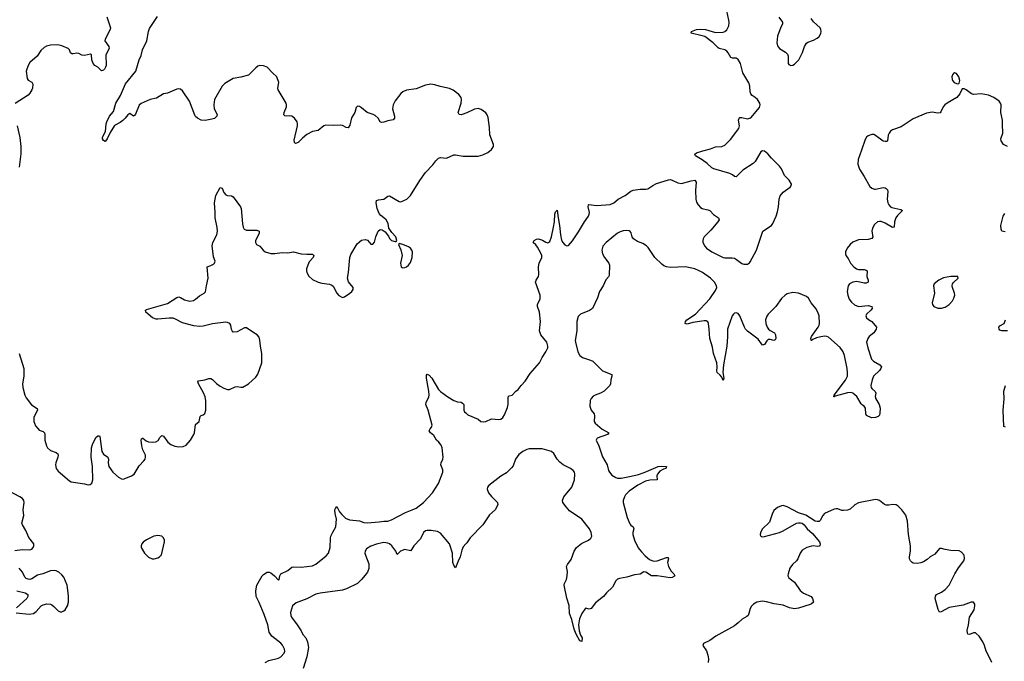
# Model space of a CAD drawing. Header units: inches. Extents: x 1694897 to 1849880, y 907231 to 1017944.
# Tile 17 of 171: x 1725262 to 1735717, y 931562 to 938376. Entities that reach past the tile are written whole.
import ezdxf

# ---------------------------------------------------------------- set-up
doc = ezdxf.new("R2010")
doc.units = ezdxf.units.IN
doc.header["$MEASUREMENT"] = 0
doc.layers.add('B7923', color=7, linetype='Continuous')
doc.layers.add('B7933', color=7, linetype='Continuous')

msp = doc.modelspace()

# ---------------------------------------------------------------- linework, layer by layer
at = {"layer": 'B7923', "color": 6}
for points, elevation in [([(1726186, 938406), (1726226, 938290), (1726222, 938270), (1726168, 938170), (1726165, 938150), (1726209, 938090), (1726211, 938070), (1726177, 938003), (1726179, 937890), (1726174, 937870), (1726161, 937850), (1726150, 937839), (1726130, 937831), (1726090, 937870), (1726058, 937890), (1726042, 937910), (1726027, 937950), (1726023, 938003), (1726015, 938010), (1725950, 937996), (1725920, 938000), (1725890, 938016), (1725870, 938021), (1725830, 938012), (1725814, 938014), (1725803, 938023), (1725790, 938056), (1725777, 938070), (1725710, 938098), (1725668, 938108), (1725590, 938107), (1725547, 938093), (1725521, 938079), (1725486, 938050), (1725448, 937990), (1725370, 937921), (1725351, 937890), (1725331, 937830), (1725341, 937750), (1725350, 937733), (1725390, 937712), (1725401, 937690), (1725399, 937650), (1725392, 937630), (1725370, 937596), (1725350, 937574), (1725213, 937487)], 800), ([(1730000, 937382), (1729972, 937372), (1729950, 937367), (1729928, 937368), (1729918, 937390), (1729950, 937490), (1729954, 937530), (1729948, 937550), (1729923, 937583), (1729866, 937626), (1729825, 937645), (1729726, 937666), (1729670, 937685), (1729628, 937692), (1729570, 937681), (1729470, 937643), (1729370, 937628), (1729330, 937611), (1729310, 937593), (1729250, 937514), (1729228, 937470), (1729221, 937430), (1729242, 937350), (1729241, 937330), (1729229, 937311), (1729170, 937303), (1729130, 937288), (1729105, 937285), (1729090, 937292), (1729067, 937330), (1729038, 937358), (1729015, 937370), (1728950, 937390), (1728890, 937440), (1728870, 937453), (1728850, 937457), (1728835, 937445), (1728822, 937390), (1728786, 937334), (1728766, 937254), (1728750, 937227), (1728730, 937231), (1728691, 937251), (1728670, 937255), (1728590, 937251), (1728510, 937255), (1728490, 937250), (1728430, 937198), (1728370, 937189), (1728310, 937157), (1728263, 937117), (1728218, 937070), (1728190, 937061), (1728179, 937070), (1728176, 937096), (1728211, 937250), (1728212, 937270), (1728208, 937290), (1728180, 937330), (1728153, 937350), (1728130, 937356), (1728090, 937352), (1728076, 937356), (1728067, 937367), (1728069, 937390), (1728096, 937450), (1728095, 937470), (1728090, 937491), (1728005, 937630), (1728001, 937650), (1728013, 937710), (1727991, 937770), (1727945, 937810), (1727890, 937871), (1727850, 937886), (1727810, 937890), (1727790, 937881), (1727770, 937865), (1727692, 937788), (1727610, 937764), (1727530, 937753), (1727441, 937699), (1727410, 937670), (1727330, 937529), (1727324, 937470), (1727328, 937430), (1727360, 937370), (1727356, 937350), (1727330, 937328), (1727302, 937318), (1727230, 937304), (1727190, 937310), (1727148, 937330), (1727130, 937347), (1727122, 937362), (1727064, 937510), (1726990, 937621), (1726970, 937637), (1726950, 937640), (1726930, 937637), (1726830, 937595), (1726790, 937588), (1726716, 937544), (1726646, 937530), (1726550, 937485), (1726530, 937468), (1726490, 937372), (1726480, 937360), (1726470, 937352), (1726430, 937378), (1726410, 937367), (1726383, 937330), (1726356, 937304), (1726330, 937284), (1726269, 937251), (1726222, 937178), (1726190, 937112), (1726173, 937087), (1726170, 937084), (1726150, 937094), (1726141, 937110), (1726142, 937130), (1726172, 937188), (1726181, 937270), (1726188, 937292), (1726214, 937350), (1726258, 937402), (1726282, 937490), (1726332, 937570), (1726384, 937696), (1726496, 937830), (1726531, 937950), (1726550, 937994), (1726564, 938056), (1726612, 938150), (1726628, 938250), (1726639, 938281), (1726726, 938410)], 800), ([(1725235, 937250), (1725265, 937125), (1725275, 937030), (1725275, 936950), (1725255, 936810)], 800), ([(1725255, 934830), (1725304, 934670), (1725305, 934590), (1725291, 934510), (1725295, 934470), (1725315, 934390), (1725330, 934360), (1725387, 934287), (1725446, 934246), (1725450, 934230), (1725418, 934170), (1725412, 934150), (1725412, 934110), (1725418, 934090), (1725430, 934064), (1725453, 934033), (1725470, 934018), (1725510, 934001), (1725524, 933990), (1725528, 933970), (1725529, 933910), (1725548, 933850), (1725558, 933830), (1725590, 933802), (1725650, 933779), (1725665, 933765), (1725670, 933750), (1725667, 933730), (1725644, 933670), (1725641, 933650), (1725650, 933611), (1725670, 933580), (1725790, 933479), (1725809, 933469), (1725950, 933447), (1725990, 933437), (1726010, 933438), (1726027, 933453), (1726039, 933490), (1726035, 933630), (1726019, 933730), (1726024, 933830), (1726034, 933866), (1726070, 933938), (1726090, 933957), (1726097, 933957), (1726110, 933956), (1726113, 933950), (1726135, 933790), (1726150, 933763), (1726198, 933730), (1726205, 933710), (1726202, 933670), (1726209, 933630), (1726250, 933569), (1726310, 933517), (1726350, 933497), (1726370, 933499), (1726450, 933530), (1726476, 933550), (1726530, 933637), (1726581, 933690), (1726593, 933710), (1726598, 933730), (1726596, 933750), (1726568, 933808), (1726557, 933850), (1726551, 933909), (1726555, 933925), (1726564, 933930), (1726570, 933932), (1726605, 933905), (1726630, 933894), (1726670, 933890), (1726708, 933892), (1726732, 933908), (1726750, 933940), (1726770, 933960), (1726790, 933954), (1726836, 933890), (1726865, 933865), (1726910, 933845), (1726950, 933838), (1726996, 933844), (1727030, 933857), (1727076, 933910), (1727112, 933970), (1727119, 933990), (1727130, 934076), (1727168, 934110), (1727178, 934162), (1727187, 934173), (1727210, 934181), (1727226, 934194), (1727239, 934230), (1727237, 934330), (1727232, 934370), (1727214, 934414), (1727160, 934510), (1727152, 934530), (1727161, 934539), (1727228, 934552), (1727270, 934567), (1727290, 934565), (1727310, 934553), (1727352, 934512), (1727390, 934485), (1727430, 934462), (1727470, 934450), (1727490, 934450), (1727550, 934476), (1727570, 934479), (1727610, 934473), (1727630, 934474), (1727690, 934509), (1727770, 934578), (1727790, 934610), (1727833, 934730), (1727834, 934830), (1727817, 934910), (1727812, 934972), (1727804, 935004), (1727783, 935030), (1727736, 935056), (1727670, 935103), (1727650, 935103), (1727570, 935061), (1727530, 935059), (1727517, 935070), (1727510, 935085), (1727504, 935130), (1727494, 935150), (1727470, 935161), (1727450, 935163), (1727310, 935145), (1727210, 935122), (1727170, 935118), (1727110, 935123), (1726990, 935158), (1726917, 935197), (1726890, 935205), (1726850, 935206), (1726730, 935194), (1726710, 935195), (1726671, 935211), (1726602, 935270), (1726599, 935290), (1726610, 935298), (1726830, 935361), (1726930, 935424), (1726950, 935432), (1726970, 935425), (1727010, 935400), (1727070, 935388), (1727107, 935393), (1727130, 935407), (1727170, 935445), (1727221, 935470), (1727235, 935485), (1727244, 935550), (1727264, 935630), (1727253, 935750), (1727290, 935764), (1727319, 935781), (1727331, 935790), (1727336, 935810), (1727318, 935858), (1727306, 935974), (1727312, 936010), (1727354, 936090), (1727363, 936130), (1727359, 936170), (1727337, 936270), (1727338, 936330), (1727330, 936430), (1727345, 936510), (1727390, 936592), (1727410, 936587), (1727430, 936539), (1727450, 936517), (1727470, 936510), (1727510, 936507), (1727530, 936496), (1727605, 936390), (1727612, 936370), (1727627, 936207), (1727634, 936174), (1727647, 936150), (1727670, 936142), (1727779, 936139), (1727803, 936130), (1727805, 936110), (1727798, 936090), (1727765, 936030), (1727764, 936010), (1727776, 935990), (1727810, 935970), (1727848, 935928), (1727870, 935912), (1727930, 935892), (1727970, 935892), (1728050, 935905), (1728110, 935901), (1728170, 935911), (1728250, 935891), (1728310, 935885), (1728370, 935886), (1728385, 935870), (1728377, 935850), (1728337, 935803), (1728320, 935770), (1728308, 935730), (1728306, 935710), (1728312, 935690), (1728332, 935652), (1728370, 935618), (1728430, 935589), (1728470, 935577), (1728550, 935566), (1728577, 935557), (1728590, 935545), (1728630, 935470), (1728650, 935447), (1728690, 935427), (1728710, 935432), (1728767, 935470), (1728790, 935490), (1728804, 935510), (1728804, 935530), (1728752, 935592), (1728743, 935630), (1728753, 935690), (1728767, 935850), (1728779, 935881), (1728844, 935996), (1728890, 936034), (1728930, 936043), (1728954, 936034), (1728990, 935993), (1729010, 935993), (1729028, 936012), (1729043, 936070), (1729067, 936130), (1729090, 936147), (1729110, 936145), (1729144, 936124), (1729177, 936077), (1729190, 936051), (1729210, 936031), (1729250, 936021), (1729259, 936021), (1729268, 936030), (1729255, 936070), (1729215, 936115), (1729182, 936162), (1729173, 936210), (1729153, 936250), (1729130, 936273), (1729095, 936295), (1729078, 936318), (1729059, 936370), (1729048, 936432), (1729050, 936454), (1729070, 936464), (1729130, 936471), (1729170, 936503), (1729190, 936506), (1729290, 936444), (1729310, 936443), (1729371, 936469), (1729413, 936510), (1729510, 936668), (1729570, 936754), (1729650, 936834), (1729682, 936878), (1729710, 936905), (1729730, 936911), (1729794, 936906), (1729870, 936942), (1729890, 936942), (1729970, 936927), (1730000, 936927)], 800), ([(1727870, 931550), (1727906, 931570), (1728010, 931596), (1728034, 931610), (1728070, 931649), (1728076, 931670), (1728073, 931690), (1728053, 931733), (1728034, 931754), (1727938, 931830), (1727912, 931870), (1727896, 931950), (1727859, 932059), (1727806, 932186), (1727773, 932250), (1727768, 932312), (1727779, 932370), (1727835, 932470), (1727850, 932484), (1727890, 932507), (1727910, 932510), (1727930, 932500), (1727966, 932470), (1728010, 932423), (1728016, 932430), (1728024, 932470), (1728035, 932490), (1728110, 932526), (1728150, 932561), (1728170, 932567), (1728250, 932562), (1728370, 932575), (1728406, 932594), (1728517, 932683), (1728539, 932710), (1728559, 932770), (1728562, 932870), (1728567, 932890), (1728585, 932935), (1728618, 932990), (1728626, 933070), (1728610, 933130), (1728609, 933170), (1728614, 933186), (1728630, 933205), (1728658, 933150), (1728681, 933121), (1728722, 933082), (1728763, 933063), (1728870, 933053), (1728917, 933037), (1728950, 933033), (1729077, 933043), (1729130, 933052), (1729170, 933052), (1729210, 933063), (1729357, 933143), (1729430, 933170), (1729470, 933190), (1729550, 933250), (1729645, 933350), (1729707, 933450), (1729753, 933570), (1729754, 933594), (1729732, 933650), (1729736, 933670), (1729755, 933710), (1729758, 933730), (1729748, 933828), (1729738, 933858), (1729714, 933890), (1729688, 933910), (1729660, 933960), (1729624, 933990), (1729611, 934010), (1729619, 934030), (1729635, 934050), (1729641, 934070), (1729600, 934230), (1729573, 934290), (1729577, 934310), (1729605, 934370), (1729609, 934390), (1729606, 934430), (1729581, 934570), (1729581, 934599), (1729588, 934612), (1729610, 934600), (1729639, 934570), (1729710, 934450), (1729730, 934428), (1729809, 934369), (1729870, 934332), (1729910, 934316), (1729950, 934313), (1729965, 934305), (1729976, 934290), (1729979, 934230), (1729986, 934210), (1730000, 934199)], 700), ([(1725210, 932739), (1725289, 932751), (1725370, 932747), (1725390, 932754), (1725405, 932770), (1725413, 932790), (1725412, 932810), (1725358, 932878), (1725328, 932950), (1725291, 933010), (1725286, 933030), (1725304, 933110), (1725297, 933170), (1725311, 933250), (1725307, 933270), (1725292, 933290), (1725263, 933310), (1725090, 933401)], 800), ([(1730000, 932810), (1729970, 932777), (1729957, 932743), (1729939, 932670), (1729916, 932624), (1729890, 932555), (1729870, 932582), (1729862, 932610), (1729857, 932710), (1729826, 932810), (1729730, 932923), (1729699, 932939), (1729631, 932951), (1729590, 932952), (1729570, 932947), (1729550, 932931), (1729517, 932863), (1729447, 932790), (1729427, 932753), (1729410, 932734), (1729350, 932748), (1729304, 932730), (1729270, 932698), (1729257, 932730), (1729213, 932790), (1729190, 932808), (1729170, 932816), (1729130, 932822), (1729110, 932820), (1729050, 932805), (1728990, 932783), (1728945, 932755), (1728929, 932730), (1728928, 932710), (1728934, 932690), (1728970, 932597), (1728969, 932549), (1728954, 932510), (1728930, 932476), (1728891, 932430), (1728850, 932390), (1728731, 932330), (1728690, 932316), (1728454, 932286), (1728405, 932275), (1728310, 932226), (1728196, 932184), (1728158, 932150), (1728139, 932081), (1728141, 932050), (1728148, 932030), (1728209, 931950), (1728250, 931886), (1728268, 931848), (1728299, 931810), (1728319, 931770), (1728329, 931709), (1728310, 931609), (1728270, 931484)], 700), ([(1725223, 932077), (1725363, 932063), (1725410, 932071), (1725436, 932090), (1725489, 932151), (1725510, 932163), (1725550, 932172), (1725588, 932168), (1725602, 932162), (1725625, 932145), (1725670, 932099), (1725690, 932089), (1725710, 932088), (1725730, 932097), (1725745, 932110), (1725770, 932150), (1725779, 932190), (1725779, 932250), (1725778, 932290), (1725766, 932370), (1725730, 932455), (1725710, 932482), (1725677, 932510), (1725650, 932523), (1725630, 932527), (1725590, 932522), (1725509, 932491), (1725450, 932476), (1725390, 932437), (1725370, 932432), (1725350, 932433), (1725330, 932441), (1725316, 932456), (1725292, 932510), (1725257, 932550)], 800), ([(1725231, 932311), (1725320, 932290), (1725347, 932270), (1725349, 932250), (1725337, 932230), (1725227, 932130)], 800)]:
    msp.add_lwpolyline(points, dxfattribs=dict(at, elevation=elevation))
at = {"layer": 'B7923', "color": 6, "elevation": 800}
for points in [[(1729290, 935998), (1729285, 935990), (1729310, 935932), (1729322, 935870), (1729307, 935790), (1729308, 935768), (1729313, 935753), (1729324, 935744), (1729330, 935740), (1729350, 935743), (1729370, 935751), (1729390, 935768), (1729410, 935796), (1729428, 935850), (1729433, 935910), (1729427, 935930), (1729410, 935950), (1729390, 935963), (1729331, 935989)], [(1726730, 932899), (1726686, 932890), (1726607, 932853), (1726572, 932828), (1726557, 932810), (1726550, 932790), (1726553, 932770), (1726587, 932710), (1726630, 932669), (1726670, 932651), (1726690, 932650), (1726730, 932662), (1726748, 932672), (1726767, 932693), (1726801, 932830), (1726800, 932850), (1726790, 932875), (1726770, 932891)]]:
    msp.add_lwpolyline(points, close=True, dxfattribs=at)
at = {"layer": 'B7933', "color": 6}
for points, elevation in [([(1730000, 934199), (1730021, 934181), (1730130, 934133), (1730159, 934110), (1730184, 934104), (1730210, 934108), (1730270, 934136), (1730350, 934129), (1730370, 934134), (1730391, 934150), (1730410, 934180), (1730442, 934258), (1730448, 934290), (1730449, 934371), (1730460, 934380), (1730492, 934388), (1730530, 934430), (1730553, 934447), (1730585, 934490), (1730630, 934536), (1730683, 934617), (1730781, 934730), (1730810, 934790), (1730850, 934850), (1730868, 934890), (1730870, 934910), (1730860, 934950), (1730797, 935030), (1730781, 935070), (1730792, 935170), (1730782, 935270), (1730760, 935330), (1730761, 935350), (1730788, 935410), (1730789, 935450), (1730740, 935590), (1730746, 935610), (1730770, 935650), (1730774, 935670), (1730770, 935753), (1730779, 935790), (1730805, 935850), (1730805, 935870), (1730796, 935896), (1730761, 935961), (1730744, 935984), (1730715, 936010), (1730726, 936030), (1730750, 936044), (1730770, 936048), (1730814, 936034), (1730850, 936013), (1730870, 936007), (1730890, 936020), (1730907, 936070), (1730931, 936171), (1730940, 936230), (1730944, 936310), (1730950, 936337), (1730970, 936352), (1730978, 936270), (1730994, 936190), (1731003, 936090), (1731016, 936036), (1731030, 936008), (1731050, 935986), (1731070, 935973), (1731090, 935977), (1731130, 936026), (1731197, 936123), (1731259, 936230), (1731302, 936290), (1731310, 936310), (1731312, 936330), (1731297, 936390), (1731300, 936410), (1731306, 936414), (1731390, 936401), (1731530, 936412), (1731569, 936430), (1731615, 936470), (1731690, 936510), (1731750, 936555), (1731776, 936564), (1731850, 936577), (1731910, 936576), (1731930, 936580), (1731984, 936616), (1732024, 936636), (1732150, 936676), (1732170, 936677), (1732190, 936672), (1732250, 936643), (1732290, 936636), (1732390, 936666), (1732430, 936670), (1732445, 936650), (1732438, 936562), (1732442, 936470), (1732450, 936439), (1732466, 936410), (1732490, 936382), (1732510, 936370), (1732570, 936358), (1732590, 936349), (1732628, 936308), (1732681, 936270), (1732688, 936250), (1732676, 936230), (1732599, 936141), (1732530, 936070), (1732519, 936050), (1732514, 936030), (1732517, 936010), (1732538, 935970), (1732554, 935950), (1732611, 935911), (1732730, 935852), (1732750, 935847), (1732828, 935848), (1732850, 935843), (1732874, 935830), (1732930, 935786), (1732950, 935778), (1732990, 935781), (1733010, 935794), (1733017, 935803), (1733085, 935930), (1733151, 936129), (1733243, 936190), (1733258, 936210), (1733295, 936290), (1733310, 936337), (1733320, 936390), (1733325, 936470), (1733336, 936504), (1733370, 936544), (1733442, 936598), (1733453, 936610), (1733456, 936630), (1733431, 936670), (1733382, 936722), (1733350, 936793), (1733330, 936821), (1733245, 936905), (1733207, 936950), (1733170, 936978), (1733150, 936983), (1733130, 936973), (1733071, 936869), (1733050, 936850), (1732941, 936779), (1732870, 936707), (1732850, 936712), (1732829, 936730), (1732803, 936743), (1732633, 936793), (1732610, 936803), (1732561, 936850), (1732510, 936888), (1732439, 936930), (1732430, 936949), (1732450, 936962), (1732516, 936984), (1732596, 937004), (1732650, 937024), (1732717, 937030), (1732750, 937044), (1732810, 937105), (1732899, 937221), (1732905, 937250), (1732895, 937310), (1732901, 937330), (1732910, 937336), (1732930, 937336), (1732990, 937324), (1733026, 937334), (1733117, 937443), (1733124, 937470), (1733120, 937490), (1733096, 937530), (1733071, 937551), (1733038, 937570), (1733024, 937590), (1733018, 937610), (1733014, 937670), (1733004, 937704), (1732940, 937810), (1732916, 937910), (1732890, 937954), (1732870, 937968), (1732830, 937966), (1732814, 937974), (1732786, 938025), (1732770, 938042), (1732750, 938054), (1732690, 938071), (1732678, 938078), (1732626, 938130), (1732536, 938196), (1732510, 938206), (1732392, 938232), (1732395, 938250), (1732447, 938270), (1732490, 938275), (1732544, 938270), (1732650, 938240), (1732730, 938244), (1732749, 938251), (1732771, 938269), (1732790, 938310), (1732795, 938345), (1732793, 938370), (1732770, 938470)], 700), ([(1733322, 938402), (1733363, 938350), (1733362, 938330), (1733344, 938296), (1733310, 938201), (1733301, 938130), (1733310, 938100), (1733330, 938071), (1733393, 938030), (1733414, 938010), (1733423, 937990), (1733423, 937910), (1733430, 937899), (1733450, 937891), (1733470, 937894), (1733490, 937905), (1733536, 937950), (1733574, 938026), (1733595, 938090), (1733615, 938125), (1733630, 938137), (1733690, 938157), (1733730, 938178), (1733750, 938196), (1733769, 938230), (1733773, 938250), (1733770, 938270), (1733760, 938290), (1733690, 938353), (1733665, 938390)], 700), ([(1735750, 937028), (1735709, 937050), (1735682, 937090), (1735680, 937110), (1735700, 937170), (1735702, 937190), (1735698, 937250), (1735699, 937310), (1735680, 937390), (1735682, 937470), (1735675, 937490), (1735662, 937510), (1735606, 937550), (1735550, 937575), (1735470, 937587), (1735390, 937582), (1735370, 937590), (1735310, 937632), (1735290, 937641), (1735270, 937641), (1735244, 937590), (1735211, 937550), (1735110, 937491), (1735084, 937470), (1735067, 937450), (1735044, 937396), (1735035, 937385), (1735010, 937382), (1734950, 937394), (1734890, 937382), (1734750, 937322), (1734623, 937237), (1734530, 937205), (1734509, 937191), (1734493, 937170), (1734485, 937150), (1734476, 937090), (1734470, 937084), (1734450, 937081), (1734430, 937087), (1734350, 937145), (1734330, 937155), (1734310, 937158), (1734270, 937143), (1734253, 937127), (1734238, 937102), (1734202, 936990), (1734164, 936890), (1734162, 936842), (1734178, 936790), (1734230, 936710), (1734290, 936604), (1734310, 936585), (1734337, 936577), (1734350, 936575), (1734430, 936592), (1734450, 936590), (1734463, 936583), (1734476, 936570), (1734481, 936550), (1734474, 936470), (1734481, 936430), (1734490, 936409), (1734509, 936389), (1734523, 936383), (1734619, 936359), (1734634, 936350), (1734583, 936297), (1734566, 936270), (1734552, 936230), (1734546, 936174), (1734530, 936169), (1734450, 936216), (1734410, 936233), (1734390, 936234), (1734370, 936228), (1734339, 936201), (1734317, 936163), (1734310, 936130), (1734319, 936070), (1734309, 936051), (1734270, 936041), (1734170, 936039), (1734110, 936013), (1734081, 935990), (1734049, 935950), (1734032, 935910), (1734029, 935890), (1734034, 935870), (1734058, 935838), (1734082, 935790), (1734118, 935750), (1734148, 935730), (1734170, 935723), (1734230, 935723), (1734250, 935717), (1734259, 935710), (1734258, 935650), (1734272, 935610), (1734272, 935588), (1734250, 935577), (1734230, 935577), (1734150, 935596), (1734108, 935590), (1734074, 935570), (1734059, 935550), (1734048, 935490), (1734055, 935450), (1734070, 935407), (1734095, 935375), (1734127, 935347), (1734170, 935329), (1734270, 935339), (1734309, 935330), (1734314, 935310), (1734300, 935290), (1734255, 935250), (1734246, 935230), (1734254, 935210), (1734273, 935193), (1734310, 935171), (1734360, 935110), (1734356, 935090), (1734331, 935050), (1734283, 935010), (1734269, 934990), (1734259, 934970), (1734255, 934950), (1734267, 934890), (1734305, 934770), (1734328, 934748), (1734396, 934710), (1734413, 934690), (1734407, 934670), (1734392, 934650), (1734329, 934590), (1734313, 934550), (1734301, 934490), (1734303, 934470), (1734310, 934459), (1734346, 934426), (1734351, 934410), (1734347, 934373), (1734353, 934350), (1734387, 934290), (1734397, 934250), (1734396, 934196), (1734390, 934177), (1734377, 934163), (1734350, 934150), (1734308, 934148), (1734254, 934174), (1734245, 934190), (1734241, 934250), (1734227, 934270), (1734210, 934282), (1734198, 934298), (1734150, 934373), (1734110, 934409), (1734090, 934415), (1734050, 934414), (1733921, 934379), (1733910, 934369), (1733907, 934370), (1733909, 934390), (1734032, 934548), (1734051, 934590), (1734053, 934627), (1734047, 934670), (1734019, 934810), (1734004, 934850), (1733975, 934895), (1733850, 935003), (1733833, 935013), (1733810, 935016), (1733770, 935009), (1733724, 934996), (1733682, 934978), (1733670, 934969), (1733665, 934970), (1733661, 934990), (1733668, 935010), (1733740, 935110), (1733750, 935130), (1733753, 935150), (1733749, 935230), (1733738, 935270), (1733716, 935310), (1733667, 935370), (1733637, 935417), (1733615, 935435), (1733530, 935471), (1733470, 935480), (1733410, 935463), (1733388, 935450), (1733350, 935416), (1733289, 935330), (1733210, 935249), (1733194, 935226), (1733182, 935190), (1733184, 935150), (1733199, 935110), (1733213, 935090), (1733230, 935075), (1733278, 935050), (1733288, 935030), (1733290, 934990), (1733283, 934977), (1733270, 934970), (1733230, 934979), (1733210, 934978), (1733195, 934965), (1733170, 934925), (1733150, 934921), (1733104, 934984), (1732989, 935069), (1732969, 935089), (1732957, 935110), (1732910, 935230), (1732890, 935256), (1732870, 935264), (1732850, 935259), (1732840, 935250), (1732826, 935230), (1732776, 935090), (1732778, 935010), (1732772, 934908), (1732734, 934710), (1732728, 934628), (1732739, 934570), (1732730, 934545), (1732718, 934578), (1732701, 934601), (1732669, 934629), (1732663, 934643), (1732667, 934690), (1732664, 934730), (1732630, 934830), (1732618, 934898), (1732590, 934990), (1732584, 935090), (1732574, 935150), (1732567, 935167), (1732550, 935176), (1732530, 935177), (1732410, 935160), (1732350, 935142), (1732329, 935149), (1732332, 935170), (1732346, 935190), (1732436, 935250), (1732590, 935413), (1732650, 935500), (1732663, 935530), (1732661, 935550), (1732639, 935590), (1732598, 935630), (1732511, 935690), (1732478, 935710), (1732430, 935730), (1732330, 935753), (1732170, 935745), (1732131, 935751), (1732102, 935762), (1732079, 935779), (1732006, 935850), (1731935, 935955), (1731916, 935976), (1731879, 935999), (1731822, 936022), (1731779, 936050), (1731765, 936070), (1731753, 936113), (1731745, 936125), (1731732, 936132), (1731710, 936136), (1731670, 936133), (1731636, 936124), (1731610, 936110), (1731488, 936010), (1731454, 935970), (1731442, 935930), (1731450, 935890), (1731470, 935850), (1731517, 935790), (1731526, 935770), (1731520, 935660), (1731514, 935646), (1731486, 935614), (1731458, 935550), (1731419, 935490), (1731397, 935423), (1731345, 935310), (1731313, 935287), (1731216, 935250), (1731190, 935223), (1731176, 935170), (1731179, 935070), (1731161, 934970), (1731163, 934950), (1731189, 934849), (1731210, 934810), (1731238, 934790), (1731321, 934761), (1731348, 934748), (1731450, 934646), (1731549, 934609), (1731551, 934590), (1731537, 934550), (1731535, 934510), (1731529, 934490), (1731468, 934430), (1731430, 934410), (1731371, 934390), (1731350, 934376), (1731330, 934354), (1731320, 934330), (1731314, 934270), (1731330, 934230), (1731360, 934190), (1731365, 934170), (1731363, 934110), (1731372, 934092), (1731448, 934028), (1731517, 933990), (1731504, 933970), (1731392, 933930), (1731384, 933910), (1731411, 933851), (1731450, 933734), (1731500, 933650), (1731515, 933590), (1731525, 933570), (1731550, 933537), (1731590, 933513), (1731610, 933508), (1731648, 933508), (1731753, 933527), (1731834, 933546), (1731894, 933566), (1732042, 933630), (1732074, 933634), (1732131, 933630), (1732123, 933610), (1732098, 933602), (1732060, 933580), (1732033, 933550), (1732028, 933530), (1732032, 933488), (1731954, 933486), (1731906, 933474), (1731826, 933434), (1731733, 933370), (1731695, 933330), (1731683, 933310), (1731670, 933270), (1731671, 933250), (1731712, 933090), (1731742, 933022), (1731750, 933009), (1731774, 932990), (1731783, 932970), (1731771, 932930), (1731771, 932910), (1731790, 932850), (1731828, 932768), (1731863, 932723), (1731902, 932682), (1731950, 932644), (1731990, 932625), (1732032, 932628), (1732130, 932665), (1732146, 932666), (1732152, 932650), (1732140, 932610), (1732150, 932570), (1732178, 932518), (1732209, 932490), (1732218, 932470), (1732214, 932466), (1732190, 932451), (1732170, 932450), (1732030, 932469), (1731988, 932468), (1731970, 932471), (1731910, 932507), (1731890, 932512), (1731850, 932488), (1731790, 932480), (1731710, 932456), (1731630, 932443), (1731610, 932435), (1731590, 932415), (1731556, 932350), (1731491, 932289), (1731460, 932250), (1731377, 932183), (1731330, 932122), (1731310, 932115), (1731270, 932125), (1731230, 932070), (1731207, 932013), (1731194, 931950), (1731204, 931884), (1731218, 931838), (1731236, 931810), (1731230, 931774), (1731210, 931778), (1731169, 931850), (1731150, 931903), (1731125, 932005), (1731100, 932070), (1731095, 932155), (1731070, 932233), (1731043, 932370), (1731048, 932390), (1731067, 932430), (1731076, 932470), (1731077, 932517), (1731069, 932570), (1731078, 932590), (1731116, 932644), (1731150, 932730), (1731175, 932770), (1731226, 932814), (1731301, 932850), (1731328, 932870), (1731337, 932890), (1731331, 932929), (1731312, 932970), (1731231, 933070), (1731101, 933161), (1731064, 933204), (1731030, 933250), (1731026, 933270), (1731041, 933310), (1731123, 933410), (1731154, 933490), (1731158, 933550), (1731152, 933570), (1731138, 933590), (1731111, 933611), (1731033, 933650), (1730997, 933677), (1730970, 933708), (1730935, 933770), (1730910, 933791), (1730810, 933817), (1730670, 933820), (1730647, 933813), (1730604, 933790), (1730562, 933758), (1730525, 933710), (1730501, 933639), (1730484, 933616), (1730430, 933564), (1730370, 933527), (1730242, 933430), (1730228, 933412), (1730227, 933390), (1730241, 933350), (1730270, 933312), (1730336, 933250), (1730338, 933222), (1730310, 933169), (1730250, 933116), (1730179, 933010), (1730046, 932874), (1730010, 932820), (1730000, 932810)], 700), ([(1730000, 936927), (1730130, 936926), (1730180, 936940), (1730234, 936966), (1730270, 936998), (1730294, 937030), (1730293, 937050), (1730253, 937153), (1730250, 937230), (1730236, 937336), (1730226, 937366), (1730210, 937387), (1730161, 937421), (1730130, 937432), (1730090, 937426), (1730010, 937386), (1730000, 937382)], 800), ([(1735724, 936124), (1735690, 936131), (1735683, 936150), (1735681, 936190), (1735705, 936290), (1735722, 936318)], 700), ([(1735750, 935072), (1735690, 935073), (1735670, 935079), (1735661, 935090), (1735660, 935110), (1735670, 935123), (1735714, 935150), (1735729, 935188)], 700), ([(1735730, 934050), (1735710, 934054), (1735703, 934230), (1735715, 934350), (1735713, 934430), (1735729, 934490)], 700), ([(1735584, 931550), (1735568, 931590), (1735525, 931670), (1735507, 931730), (1735489, 931770), (1735450, 931828), (1735418, 931858), (1735410, 931863), (1735390, 931863), (1735348, 931848), (1735331, 931851), (1735325, 931865), (1735324, 931890), (1735338, 931950), (1735347, 932030), (1735395, 932110), (1735405, 932150), (1735404, 932170), (1735390, 932189), (1735365, 932190), (1735281, 932159), (1735130, 932132), (1735047, 932087), (1735030, 932084), (1735013, 932113), (1734983, 932230), (1734986, 932254), (1734998, 932270), (1735050, 932297), (1735090, 932326), (1735130, 932370), (1735190, 932490), (1735230, 932554), (1735286, 932630), (1735295, 932655), (1735290, 932690), (1735262, 932722), (1735236, 932736), (1735150, 932740), (1735089, 932749), (1735050, 932761), (1735030, 932760), (1734980, 932700), (1734930, 932672), (1734898, 932642), (1734860, 932620), (1734830, 932607), (1734790, 932599), (1734750, 932603), (1734737, 932610), (1734719, 932630), (1734711, 932650), (1734710, 932670), (1734720, 932730), (1734721, 932790), (1734701, 932910), (1734687, 933050), (1734670, 933113), (1734630, 933169), (1734590, 933211), (1734570, 933225), (1734530, 933229), (1734490, 933220), (1734461, 933221), (1734446, 933226), (1734390, 933268), (1734370, 933278), (1734350, 933281), (1734170, 933245), (1734130, 933224), (1734081, 933179), (1734050, 933167), (1734010, 933163), (1733990, 933165), (1733950, 933180), (1733930, 933182), (1733910, 933178), (1733808, 933130), (1733789, 933110), (1733763, 933057), (1733750, 933045), (1733730, 933045), (1733710, 933051), (1733610, 933113), (1733530, 933137), (1733410, 933203), (1733370, 933215), (1733350, 933213), (1733310, 933196), (1733270, 933162), (1733250, 933125), (1733222, 933038), (1733149, 932970), (1733128, 932930), (1733125, 932905), (1733132, 932890), (1733145, 932885), (1733170, 932886), (1733330, 932930), (1733370, 932948), (1733510, 933028), (1733530, 933033), (1733553, 933033), (1733570, 933029), (1733590, 933013), (1733624, 932970), (1733679, 932919), (1733756, 932830), (1733763, 932810), (1733759, 932790), (1733750, 932783), (1733730, 932781), (1733690, 932787), (1733670, 932785), (1733619, 932770), (1733570, 932741), (1733549, 932711), (1733523, 932650), (1733509, 932630), (1733469, 932590), (1733440, 932550), (1733420, 932490), (1733419, 932470), (1733430, 932450), (1733490, 932404), (1733550, 932313), (1733586, 932286), (1733665, 932250), (1733680, 932230), (1733690, 932190), (1733669, 932171), (1733655, 932165), (1733530, 932127), (1733490, 932120), (1733437, 932130), (1733370, 932158), (1733272, 932172), (1733190, 932195), (1733150, 932199), (1733090, 932190), (1733054, 932170), (1733032, 932148), (1733018, 932122), (1733005, 932070), (1732996, 932050), (1732983, 932037), (1732932, 932008), (1732892, 931970), (1732850, 931938), (1732654, 931830), (1732590, 931782), (1732524, 931750), (1732516, 931730), (1732553, 931673), (1732567, 931627), (1732574, 931590), (1732571, 931550)], 800)]:
    msp.add_lwpolyline(points, dxfattribs=dict(at, elevation=elevation))
for points, elevation in [([(1735189, 937811), (1735176, 937804), (1735165, 937790), (1735160, 937770), (1735162, 937742), (1735167, 937730), (1735184, 937710), (1735210, 937697), (1735230, 937693), (1735238, 937702), (1735243, 937730), (1735234, 937770), (1735210, 937806)], 700), ([(1735223, 935650), (1735149, 935649), (1735070, 935635), (1735021, 935610), (1734972, 935570), (1734965, 935550), (1734975, 935470), (1734950, 935370), (1734954, 935350), (1734969, 935329), (1735010, 935314), (1735050, 935314), (1735090, 935324), (1735130, 935352), (1735165, 935390), (1735182, 935418), (1735190, 935450), (1735188, 935470), (1735165, 935530), (1735162, 935550), (1735167, 935570), (1735176, 935584), (1735226, 935630)], 800)]:
    msp.add_lwpolyline(points, close=True, dxfattribs=dict(at, elevation=elevation))

doc.saveas('drawing.dxf')
